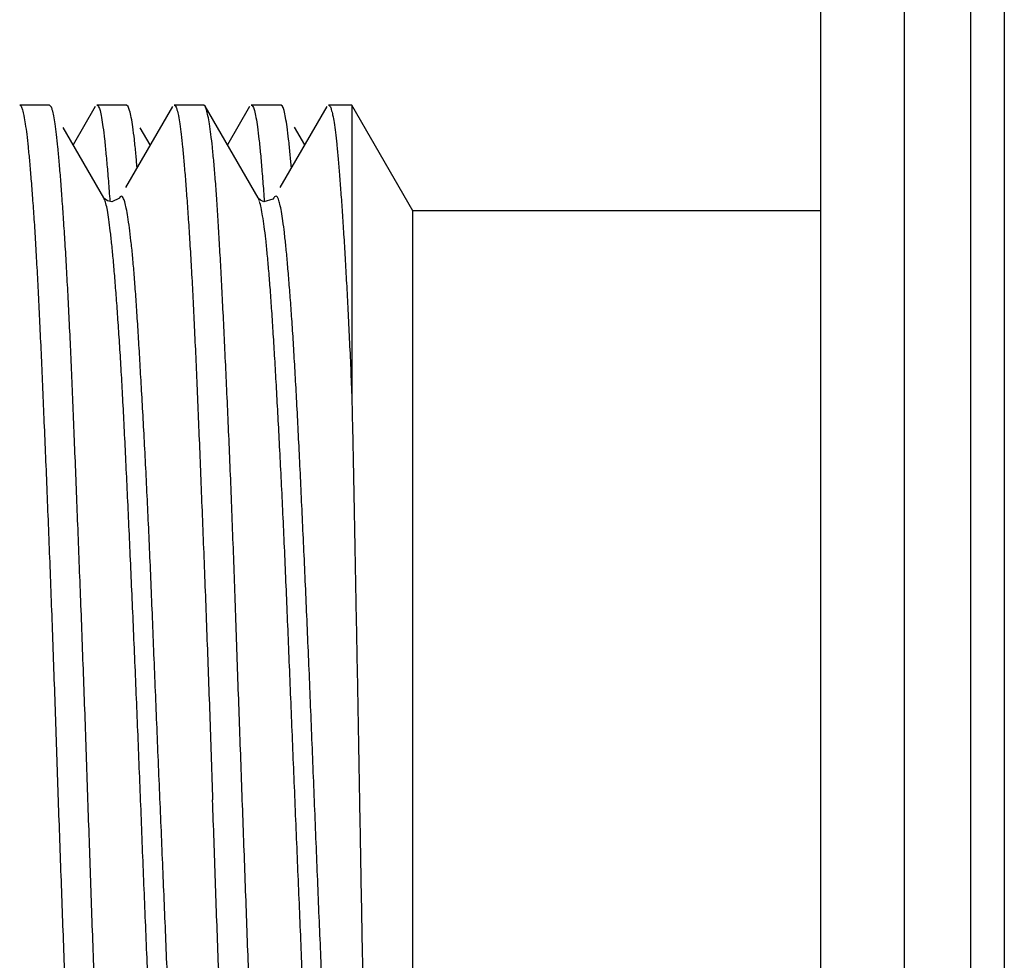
# Model space of a CAD drawing. Header units: inches. Extents: x 0.2 to 16.8, y 0.1 to 10.8.
# Tile 12 of 43: x 9.462 to 9.639, y 4.229 to 4.398. Entities that reach past the tile are written whole.
import ezdxf

# ---------------------------------------------------------------- set-up
doc = ezdxf.new("R2010")
doc.units = ezdxf.units.IN
doc.header["$LTSCALE"] = 0.935
doc.header["$MEASUREMENT"] = 0
doc.layers.get('0').update_dxf_attribs({"linetype": 'CONTINUOUS'})

msp = doc.modelspace()

# ---------------------------------------------------------------- linework, layer by layer
at = {"color": 7, "linetype": 'CONTINUOUS'}
for p, q in [((9.62098, 7.94095), (9.62098, 2.87604)), ((9.60598, 2.88195), (9.60598, 7.92695)), ((9.46722, 4.38279), (9.46188, 4.38279)), ((9.46751, 4.38255), (9.46722, 4.38279)), ((9.47548, 4.38254), (9.47149, 4.37566)), ((9.48108, 4.38279), (9.47576, 4.38279)), ((9.48936, 4.38254), (9.48091, 4.36794)), ((9.48137, 4.38255), (9.48108, 4.38279)), ((9.49498, 4.38279), (9.48965, 4.38279)), ((9.49524, 4.38257), (9.49498, 4.38279)), ((9.50475, 4.36613), (9.49524, 4.38257)), ((9.50324, 4.38254), (9.49925, 4.37564)), ((9.5089, 4.38279), (9.50353, 4.38279)), ((9.51713, 4.38255), (9.50869, 4.36797)), ((9.50915, 4.38258), (9.5089, 4.38279)), ((9.52163, 4.38279), (9.51741, 4.38279)), ((9.5326, 4.36379), (9.52163, 4.38279)), ((9.52163, 4.38279), (9.52163, 4.32984)), ((9.47701, 4.36612), (9.46968, 4.37878)), ((9.48536, 4.37564), (9.48357, 4.37873)), ((9.51315, 4.37567), (9.51133, 4.3788)), ((9.47704, 4.36607), (9.477, 4.36614)), ((9.47701, 4.36612), (9.477, 4.36614)), ((9.47765, 4.36557), (9.47704, 4.36607)), ((9.47988, 4.36615), (9.47987, 4.36613)), ((9.5048, 4.36605), (9.50476, 4.36612)), ((9.50519, 4.36567), (9.5048, 4.36605)), ((9.50764, 4.36614), (9.50762, 4.36609)), ((9.60598, 4.36379), (9.5326, 4.36379)), ((9.5326, 4.15179), (9.5326, 4.36379))]:
    msp.add_line(p, q, dxfattribs=at)
at = {"color": 9, "linetype": 'CONTINUOUS'}
for p, q in [((9.63298, 2.87604), (9.63298, 7.94095)), ((9.63898, 7.94095), (9.63898, 2.87604))]:
    msp.add_line(p, q, dxfattribs=at)
at = {"color": 7, "linetype": 'CONTINUOUS'}
for points in [[(9.47988, 4.36615), (9.47982, 4.36606), (9.47843, 4.36538), (9.47765, 4.36557)], [(9.50762, 4.36609), (9.50744, 4.36587), (9.50579, 4.36541), (9.50519, 4.36567)]]:
    msp.add_lwpolyline(points, dxfattribs=at)
for points, knots in [([(9.46188, 4.38279), (9.46199, 4.38279), (9.46224, 4.38247), (9.46243, 4.38183), (9.46268, 4.38076), (9.46291, 4.37929), (9.46306, 4.37817), (9.46314, 4.37754)], [0, 0, 0, 0, 0.060854, 0.185537, 0.383014, 0.65449, 1, 1, 1, 1]), ([(9.47313, 4.28665), (9.47305, 4.289), (9.47287, 4.29364), (9.4726, 4.30053), (9.47234, 4.30726), (9.47208, 4.31382), (9.47183, 4.32019), (9.47158, 4.32635), (9.47134, 4.33228), (9.47109, 4.33797), (9.47084, 4.3434), (9.47059, 4.34854), (9.47032, 4.35338), (9.47006, 4.35789), (9.46979, 4.36207), (9.46952, 4.36589), (9.46927, 4.36934), (9.46901, 4.37242), (9.46876, 4.37511), (9.46852, 4.3774), (9.46828, 4.37928), (9.46805, 4.38075), (9.46779, 4.38182), (9.46763, 4.38235), (9.46751, 4.38255)], [0, 0, 0, 0, 0.073176, 0.144994, 0.215165, 0.283508, 0.349845, 0.414, 0.475799, 0.535075, 0.591662, 0.645311, 0.695753, 0.742835, 0.786424, 0.826301, 0.862367, 0.894531, 0.922633, 0.946609, 0.966407, 0.981948, 0.993244, 1, 1, 1, 1]), ([(9.47576, 4.38279), (9.47589, 4.38279), (9.47616, 4.3824), (9.47637, 4.38168), (9.47664, 4.38042), (9.47678, 4.37944), (9.47686, 4.37887)], [0, 0, 0, 0, 0.090083, 0.280155, 0.582851, 1, 1, 1, 1]), ([(9.48251, 4.37666), (9.48243, 4.3774), (9.48226, 4.37871), (9.48199, 4.38042), (9.4817, 4.38168), (9.48151, 4.38229), (9.48137, 4.38255)], [0, 0, 0, 0, 0.368242, 0.657731, 0.867955, 1, 1, 1, 1]), ([(9.48965, 4.38279), (9.48976, 4.38279), (9.49002, 4.38247), (9.49021, 4.38183), (9.49047, 4.38076), (9.49071, 4.37929), (9.49085, 4.37817), (9.49093, 4.37754)], [0, 0, 0, 0, 0.061462, 0.186093, 0.383276, 0.654539, 1, 1, 1, 1]), ([(9.50192, 4.25779), (9.50183, 4.26022), (9.50166, 4.26506), (9.5014, 4.2723), (9.50114, 4.27949), (9.5009, 4.2866), (9.50065, 4.29361), (9.5004, 4.30051), (9.50016, 4.30725), (9.4999, 4.31383), (9.49964, 4.32022), (9.49937, 4.32639), (9.4991, 4.33233), (9.49884, 4.33803), (9.49858, 4.34345), (9.49832, 4.34858), (9.49807, 4.35341), (9.49782, 4.35792), (9.49758, 4.36209), (9.49733, 4.36591), (9.49708, 4.36936), (9.49682, 4.37243), (9.49656, 4.37512), (9.4963, 4.3774), (9.49603, 4.37929), (9.49579, 4.38075), (9.49552, 4.38183), (9.49536, 4.38236), (9.49524, 4.38257)], [0, 0, 0, 0, 0.058192, 0.116219, 0.173789, 0.230741, 0.28695, 0.342178, 0.396227, 0.448928, 0.500102, 0.549577, 0.597195, 0.642804, 0.686268, 0.727431, 0.766123, 0.80226, 0.835727, 0.866345, 0.89404, 0.918742, 0.940332, 0.958762, 0.973987, 0.985942, 0.994625, 1, 1, 1, 1]), ([(9.50353, 4.38279), (9.50366, 4.38279), (9.50393, 4.38241), (9.50414, 4.38168), (9.50443, 4.38042), (9.50457, 4.37944), (9.50465, 4.37886)], [0, 0, 0, 0, 0.090871, 0.281052, 0.58338, 1, 1, 1, 1]), ([(9.51025, 4.37667), (9.51016, 4.3774), (9.51, 4.37871), (9.50975, 4.38041), (9.50947, 4.38168), (9.50931, 4.3823), (9.50916, 4.38257), (9.50915, 4.38258)], [0, 0, 0, 0, 0.367226, 0.655565, 0.864444, 0.99509, 1, 1, 1, 1]), ([(9.51741, 4.38279), (9.51751, 4.38279), (9.51777, 4.38251), (9.51796, 4.3819), (9.51822, 4.3809), (9.51845, 4.37953), (9.5186, 4.37848), (9.51867, 4.37789)], [0, 0, 0, 0, 0.063299, 0.187608, 0.38419, 0.654983, 1, 1, 1, 1]), ([(9.46314, 4.37754), (9.46323, 4.37678), (9.46341, 4.37513), (9.46357, 4.37348), (9.46365, 4.37259)], [0, 0, 0, 0, 0.460609, 1, 1, 1, 1]), ([(9.49093, 4.37754), (9.49102, 4.37678), (9.49119, 4.37512), (9.49135, 4.37347), (9.49142, 4.37257)], [0, 0, 0, 0, 0.460546, 1, 1, 1, 1]), ([(9.51867, 4.37789), (9.51876, 4.37718), (9.51893, 4.37563), (9.51908, 4.37408), (9.51915, 4.37324)], [0, 0, 0, 0, 0.460376, 1, 1, 1, 1]), ([(9.4774, 4.37402), (9.4775, 4.37298), (9.4777, 4.37076), (9.47793, 4.3679), (9.47806, 4.36609), (9.47811, 4.36546)], [0, 0, 0, 0, 0.364256, 0.7803, 1, 1, 1, 1]), ([(9.50519, 4.37401), (9.50529, 4.37297), (9.50548, 4.37074), (9.5057, 4.36788), (9.50583, 4.36606), (9.50587, 4.36543)], [0, 0, 0, 0, 0.36413, 0.779993, 1, 1, 1, 1]), ([(9.51915, 4.37324), (9.51924, 4.37228), (9.51941, 4.37023), (9.51965, 4.36699), (9.5199, 4.3634), (9.52016, 4.35947), (9.52041, 4.35522), (9.52067, 4.35066), (9.52093, 4.34581), (9.52117, 4.34069), (9.52143, 4.33534), (9.52155, 4.3317), (9.52163, 4.32984)], [0, 0, 0, 0, 0.066551, 0.141359, 0.224236, 0.314929, 0.413137, 0.518457, 0.630389, 0.748373, 0.871798, 1, 1, 1, 1]), ([(9.46365, 4.37259), (9.46374, 4.37157), (9.46393, 4.3694), (9.46419, 4.36596), (9.46446, 4.36216), (9.46472, 4.35799), (9.46497, 4.35349), (9.46522, 4.34866), (9.46547, 4.34352), (9.46572, 4.3381), (9.46597, 4.3324), (9.46622, 4.32645), (9.46648, 4.32026), (9.46675, 4.31387), (9.46701, 4.30728), (9.46728, 4.30053), (9.46754, 4.29363), (9.46771, 4.28898), (9.46779, 4.28664)], [0, 0, 0, 0, 0.035714, 0.07582, 0.120222, 0.16876, 0.221212, 0.277448, 0.337307, 0.400486, 0.466831, 0.536171, 0.608155, 0.682609, 0.759336, 0.837945, 0.918233, 1, 1, 1, 1]), ([(9.49142, 4.37257), (9.49151, 4.37155), (9.49169, 4.36937), (9.49196, 4.36593), (9.49222, 4.36212), (9.49249, 4.35795), (9.49275, 4.35345), (9.49301, 4.34862), (9.49326, 4.34349), (9.49351, 4.33806), (9.49376, 4.33236), (9.49401, 4.32641), (9.49426, 4.32023), (9.49451, 4.31384), (9.49478, 4.30726), (9.49504, 4.3005), (9.49531, 4.29361), (9.49557, 4.28659), (9.49583, 4.27948), (9.49609, 4.27229), (9.49634, 4.26505), (9.4965, 4.26022), (9.49658, 4.25779)], [0, 0, 0, 0, 0.02683, 0.056937, 0.090222, 0.126579, 0.165855, 0.207969, 0.252801, 0.300119, 0.349796, 0.401709, 0.455598, 0.511334, 0.568772, 0.627621, 0.687726, 0.748939, 0.810948, 0.873594, 0.936718, 1, 1, 1, 1]), ([(9.48916, 4.15479), (9.48906, 4.15556), (9.48887, 4.15723), (9.48859, 4.15993), (9.48831, 4.16301), (9.48803, 4.16647), (9.48776, 4.17028), (9.48748, 4.17443), (9.48721, 4.1789), (9.48694, 4.18367), (9.48667, 4.18872), (9.48641, 4.19403), (9.48614, 4.19956), (9.48587, 4.20532), (9.48559, 4.21129), (9.48531, 4.21744), (9.48503, 4.22377), (9.48475, 4.23023), (9.48447, 4.2368), (9.4842, 4.24345), (9.48393, 4.25015), (9.48367, 4.25687), (9.4834, 4.26357), (9.48313, 4.27024), (9.48286, 4.27687), (9.48258, 4.28344), (9.4823, 4.28992), (9.48202, 4.29627), (9.48174, 4.30247), (9.48147, 4.30852), (9.4812, 4.31439), (9.48093, 4.32005), (9.48066, 4.32545), (9.4804, 4.33056), (9.48013, 4.33537), (9.47985, 4.33989), (9.47957, 4.34411), (9.47929, 4.34801), (9.47901, 4.35157), (9.47874, 4.35476), (9.47847, 4.3576), (9.4782, 4.36005), (9.47794, 4.36211), (9.47768, 4.36374), (9.47743, 4.36501), (9.47721, 4.36564), (9.4771, 4.36594)], [0, 0, 0, 0, 0.011024, 0.023864, 0.038511, 0.054915, 0.073011, 0.092701, 0.113888, 0.136512, 0.160453, 0.185586, 0.211809, 0.239065, 0.267305, 0.296468, 0.326435, 0.357054, 0.388163, 0.419674, 0.451429, 0.483254, 0.515011, 0.546578, 0.577936, 0.609065, 0.639779, 0.669865, 0.699191, 0.727837, 0.755699, 0.782555, 0.808151, 0.83233, 0.855058, 0.876488, 0.896554, 0.915082, 0.931929, 0.947104, 0.960578, 0.972267, 0.982077, 0.989959, 0.995914, 1, 1, 1, 1]), ([(9.51709, 4.15352), (9.51699, 4.15421), (9.5168, 4.15574), (9.51653, 4.15822), (9.51626, 4.16108), (9.51599, 4.16432), (9.51573, 4.16789), (9.51546, 4.1718), (9.51519, 4.17603), (9.51491, 4.18059), (9.51463, 4.18546), (9.51435, 4.19061), (9.51407, 4.19602), (9.5138, 4.20168), (9.51352, 4.20756), (9.51326, 4.21363), (9.51299, 4.21986), (9.51272, 4.2262), (9.51246, 4.23266), (9.51218, 4.23922), (9.5119, 4.24587), (9.51162, 4.25257), (9.51134, 4.25929), (9.51106, 4.26602), (9.51079, 4.27272), (9.51051, 4.27938), (9.51025, 4.28594), (9.50998, 4.29236), (9.50971, 4.29864), (9.50945, 4.30476), (9.50917, 4.31071), (9.50889, 4.31647), (9.50861, 4.322), (9.50833, 4.32729), (9.50805, 4.33233), (9.50778, 4.33709), (9.50751, 4.34154), (9.50724, 4.34565), (9.50698, 4.34942), (9.50671, 4.35283), (9.50644, 4.35587), (9.50617, 4.35855), (9.50589, 4.36084), (9.50561, 4.36274), (9.50535, 4.36422), (9.50513, 4.3651), (9.50503, 4.36545)], [0, 0, 0, 0, 0.009889, 0.021651, 0.035249, 0.050572, 0.067489, 0.085908, 0.105893, 0.127429, 0.150441, 0.174763, 0.2003, 0.226991, 0.254787, 0.283487, 0.312875, 0.342773, 0.373208, 0.404169, 0.435557, 0.467193, 0.498912, 0.530617, 0.562294, 0.59374, 0.624719, 0.655023, 0.684633, 0.713507, 0.741601, 0.768782, 0.794908, 0.819867, 0.843661, 0.866163, 0.887202, 0.906628, 0.924415, 0.940539, 0.954946, 0.967619, 0.978495, 0.987519, 0.994693, 1, 1, 1, 1]), ([(9.52163, 4.32984), (9.52167, 4.32788), (9.52177, 4.3239), (9.52188, 4.31783), (9.522, 4.3116), (9.52212, 4.30521), (9.52225, 4.29868), (9.52237, 4.29201), (9.5225, 4.28524), (9.52263, 4.27841), (9.52276, 4.27153), (9.52288, 4.26466), (9.52296, 4.26008), (9.523, 4.25779)], [0, 0, 0, 0, 0.081741, 0.165879, 0.252417, 0.341176, 0.431967, 0.524581, 0.618689, 0.713748, 0.809269, 0.904874, 1, 1, 1, 1]), ([(9.46779, 4.28664), (9.46788, 4.28426), (9.46805, 4.27949), (9.4683, 4.2723), (9.46854, 4.26506), (9.46871, 4.26022), (9.46879, 4.25779)], [0, 0, 0, 0, 0.24698, 0.496503, 0.747935, 1, 1, 1, 1]), ([(9.47366, 4.27232), (9.47358, 4.27472), (9.4734, 4.2795), (9.47322, 4.28428), (9.47313, 4.28665)], [0, 0, 0, 0, 0.502688, 1, 1, 1, 1]), ([(9.47416, 4.25779), (9.47408, 4.26022), (9.47391, 4.26506), (9.47375, 4.2699), (9.47366, 4.27232)], [0, 0, 0, 0, 0.500394, 1, 1, 1, 1]), ([(9.50224, 4.13806), (9.50215, 4.13882), (9.50197, 4.14049), (9.50172, 4.14318), (9.50147, 4.14625), (9.50121, 4.14971), (9.50095, 4.15353), (9.50069, 4.15771), (9.50042, 4.16223), (9.50015, 4.16707), (9.4999, 4.17221), (9.49965, 4.17763), (9.4994, 4.18332), (9.49916, 4.18925), (9.49891, 4.19542), (9.49865, 4.20179), (9.4984, 4.20836), (9.49813, 4.2151), (9.49787, 4.22198), (9.4976, 4.22898), (9.49734, 4.23609), (9.49708, 4.24327), (9.49683, 4.25052), (9.49667, 4.25536), (9.49658, 4.25779)], [0, 0, 0, 0, 0.019236, 0.041802, 0.067602, 0.096535, 0.128555, 0.163518, 0.201326, 0.241847, 0.284823, 0.330123, 0.377635, 0.42721, 0.478716, 0.532001, 0.586895, 0.643203, 0.700718, 0.759258, 0.818609, 0.87861, 0.939163, 1, 1, 1, 1]), ([(9.50706, 4.14303), (9.50697, 4.14405), (9.50679, 4.14622), (9.50655, 4.14967), (9.5063, 4.15348), (9.50606, 4.15764), (9.5058, 4.16213), (9.50554, 4.16695), (9.50528, 4.17208), (9.50501, 4.1775), (9.50474, 4.1832), (9.50448, 4.18915), (9.50422, 4.19533), (9.50397, 4.20173), (9.50372, 4.20831), (9.50348, 4.21507), (9.50323, 4.22196), (9.50298, 4.22898), (9.50272, 4.2361), (9.50246, 4.24329), (9.50219, 4.25053), (9.50201, 4.25537), (9.50192, 4.25779)], [0, 0, 0, 0, 0.026855, 0.056967, 0.090217, 0.126508, 0.16573, 0.207785, 0.252535, 0.2998, 0.349477, 0.401421, 0.455351, 0.511116, 0.568573, 0.627436, 0.687564, 0.748802, 0.810839, 0.873518, 0.936679, 1, 1, 1, 1]), ([(9.523, 4.25779), (9.52304, 4.25536), (9.52313, 4.25052), (9.52325, 4.24329), (9.52338, 4.23612), (9.52351, 4.22905), (9.52365, 4.22208), (9.52378, 4.21526), (9.52392, 4.20859), (9.52406, 4.20212), (9.52419, 4.19585), (9.52433, 4.18983), (9.52446, 4.18408), (9.52459, 4.17864), (9.52472, 4.17353), (9.52484, 4.16876), (9.52498, 4.16433), (9.52511, 4.16026), (9.52525, 4.15655), (9.52539, 4.1532), (9.52552, 4.15024), (9.52566, 4.14769), (9.52575, 4.14612), (9.5258, 4.14541)], [0, 0, 0, 0, 0.064822, 0.129269, 0.193064, 0.256068, 0.318099, 0.378895, 0.438263, 0.495968, 0.551753, 0.605441, 0.65669, 0.705154, 0.750674, 0.793159, 0.832531, 0.8688, 0.901892, 0.931714, 0.958124, 0.980926, 1, 1, 1, 1]), ([(9.46931, 4.24327), (9.4694, 4.24087), (9.46957, 4.2361), (9.46975, 4.23132), (9.46984, 4.22895)], [0, 0, 0, 0, 0.502761, 1, 1, 1, 1]), ([(9.47516, 4.22896), (9.47508, 4.23133), (9.47491, 4.23611), (9.47474, 4.24088), (9.47466, 4.24328)], [0, 0, 0, 0, 0.497442, 1, 1, 1, 1]), ([(9.46984, 4.22895), (9.46993, 4.22661), (9.4701, 4.22197), (9.47037, 4.21509), (9.47062, 4.20835), (9.47087, 4.20179), (9.47112, 4.19541), (9.47137, 4.18924), (9.47161, 4.1833), (9.47187, 4.1776), (9.47213, 4.17217), (9.47239, 4.16703), (9.47266, 4.16219), (9.47292, 4.15768), (9.47318, 4.15351), (9.47344, 4.14969), (9.47369, 4.14624), (9.47394, 4.14316), (9.47418, 4.14047), (9.47442, 4.13819), (9.47468, 4.1363), (9.47492, 4.13483), (9.47519, 4.13377), (9.47536, 4.13324), (9.47548, 4.13304)], [0, 0, 0, 0, 0.073071, 0.144813, 0.214957, 0.283327, 0.349742, 0.414036, 0.475978, 0.535313, 0.591899, 0.645555, 0.69598, 0.743023, 0.786571, 0.826407, 0.862435, 0.894566, 0.922641, 0.946599, 0.966392, 0.981944, 0.993262, 1, 1, 1, 1]), ([(9.47932, 4.14301), (9.47923, 4.14403), (9.47904, 4.14621), (9.47877, 4.14965), (9.47851, 4.15346), (9.47824, 4.15762), (9.47798, 4.16213), (9.47773, 4.16695), (9.47748, 4.17209), (9.47724, 4.17752), (9.47699, 4.18321), (9.47674, 4.18916), (9.47649, 4.19535), (9.47622, 4.20174), (9.47596, 4.20832), (9.47569, 4.21508), (9.47542, 4.22197), (9.47525, 4.22662), (9.47516, 4.22896)], [0, 0, 0, 0, 0.035793, 0.075965, 0.120401, 0.168945, 0.221391, 0.277624, 0.337483, 0.400661, 0.466995, 0.536316, 0.608276, 0.682705, 0.759408, 0.837992, 0.918257, 1, 1, 1, 1])]:
    msp.add_open_spline(points, degree=3, knots=knots, dxfattribs=at)
for points in [[(9.47686, 4.37887), (9.47696, 4.37814), (9.47705, 4.37741), (9.47713, 4.37668)], [(9.50465, 4.37886), (9.50475, 4.37814), (9.50484, 4.3774), (9.50492, 4.37667)], [(9.47713, 4.37668), (9.47723, 4.37579), (9.47732, 4.3749), (9.4774, 4.37402)], [(9.48278, 4.374), (9.4827, 4.37489), (9.48261, 4.37578), (9.48251, 4.37666)], [(9.50492, 4.37667), (9.50502, 4.37578), (9.50511, 4.3749), (9.50519, 4.37401)], [(9.51053, 4.37401), (9.51044, 4.3749), (9.51035, 4.37578), (9.51025, 4.37667)], [(9.48299, 4.37154), (9.48293, 4.37236), (9.48286, 4.37318), (9.48278, 4.374)], [(9.51076, 4.37154), (9.51068, 4.37236), (9.51061, 4.37319), (9.51053, 4.37401)], [(9.4771, 4.36594), (9.47708, 4.366), (9.47706, 4.36607), (9.47703, 4.36613)], [(9.50499, 4.36559), (9.50493, 4.36576), (9.50487, 4.36593), (9.50476, 4.36612)], [(9.46879, 4.25779), (9.46888, 4.25537), (9.46896, 4.25294), (9.46905, 4.25052)], [(9.47441, 4.25053), (9.47433, 4.25295), (9.47424, 4.25537), (9.47416, 4.25779)], [(9.46905, 4.25052), (9.46913, 4.2481), (9.46922, 4.24568), (9.46931, 4.24327)], [(9.47466, 4.24328), (9.47457, 4.24569), (9.47449, 4.24811), (9.47441, 4.25053)]]:
    msp.add_open_spline(points, degree=3, dxfattribs=at)
at = {"color": 9, "linetype": 'CONTINUOUS'}
for points, knots in [([(9.49281, 4.15349), (9.49271, 4.15417), (9.49251, 4.15569), (9.49223, 4.15816), (9.49196, 4.16103), (9.4917, 4.16428), (9.49143, 4.1679), (9.49117, 4.17184), (9.4909, 4.17608), (9.49064, 4.18059), (9.49036, 4.18538), (9.49008, 4.19046), (9.48979, 4.19584), (9.48951, 4.20147), (9.48924, 4.20735), (9.48897, 4.21343), (9.4887, 4.21969), (9.48844, 4.22608), (9.48818, 4.23254), (9.48791, 4.23904), (9.48764, 4.24559), (9.48736, 4.25221), (9.48707, 4.25891), (9.48679, 4.26564), (9.48651, 4.27235), (9.48624, 4.27901), (9.48597, 4.28559), (9.48571, 4.29206), (9.48545, 4.29835), (9.48519, 4.30443), (9.48492, 4.31032), (9.48464, 4.31603), (9.48435, 4.32156), (9.48407, 4.32689), (9.48378, 4.33196), (9.48351, 4.33674), (9.48324, 4.34121), (9.48298, 4.34536), (9.48272, 4.34915), (9.48246, 4.35256), (9.4822, 4.3556), (9.48192, 4.35829), (9.48164, 4.36061), (9.48136, 4.36256), (9.48109, 4.3641), (9.48081, 4.36527), (9.48058, 4.36595), (9.48029, 4.36649), (9.47999, 4.36632), (9.47989, 4.36621), (9.47986, 4.36616)], [0, 0, 0, 0, 0.00978, 0.021409, 0.034892, 0.050179, 0.06717, 0.085709, 0.105601, 0.12672, 0.149087, 0.172873, 0.198126, 0.224557, 0.252051, 0.280568, 0.309945, 0.33994, 0.370242, 0.400615, 0.431193, 0.462154, 0.493595, 0.525159, 0.556589, 0.587791, 0.618659, 0.648999, 0.678523, 0.706944, 0.734411, 0.761125, 0.787106, 0.812136, 0.835909, 0.858307, 0.879288, 0.898758, 0.916573, 0.932564, 0.94679, 0.959399, 0.970365, 0.979593, 0.986974, 0.992452, 0.996049, 0.997931, 0.999256, 1, 1, 1, 1]), ([(9.52045, 4.15457), (9.52035, 4.15534), (9.52015, 4.15702), (9.51987, 4.15972), (9.5196, 4.16279), (9.51933, 4.16619), (9.51906, 4.16992), (9.51879, 4.17395), (9.51852, 4.17832), (9.51825, 4.18302), (9.51797, 4.18806), (9.5177, 4.19339), (9.51743, 4.19899), (9.51715, 4.20481), (9.51688, 4.21081), (9.5166, 4.21695), (9.51633, 4.2232), (9.51606, 4.22954), (9.51578, 4.236), (9.51551, 4.24258), (9.51524, 4.24927), (9.51497, 4.25602), (9.51469, 4.26281), (9.51442, 4.26958), (9.51415, 4.27628), (9.51388, 4.28287), (9.5136, 4.28932), (9.51333, 4.29562), (9.51305, 4.30177), (9.51277, 4.30779), (9.5125, 4.31364), (9.51223, 4.3193), (9.51196, 4.32475), (9.51169, 4.32995), (9.51142, 4.33486), (9.51115, 4.33946), (9.51088, 4.34371), (9.5106, 4.34762), (9.51032, 4.35118), (9.51005, 4.3544), (9.50978, 4.35726), (9.50951, 4.35974), (9.50925, 4.36184), (9.50898, 4.36354), (9.50874, 4.36486), (9.50845, 4.36572), (9.50826, 4.36633), (9.50781, 4.36643), (9.50769, 4.36625), (9.50763, 4.36614)], [0, 0, 0, 0, 0.010986, 0.023783, 0.038296, 0.054397, 0.07193, 0.090902, 0.111403, 0.133582, 0.157315, 0.182448, 0.208832, 0.236274, 0.264576, 0.293533, 0.322877, 0.352641, 0.382985, 0.413967, 0.445471, 0.4773, 0.509265, 0.541161, 0.57276, 0.603836, 0.634151, 0.663692, 0.692654, 0.720973, 0.748541, 0.775221, 0.800885, 0.825387, 0.848564, 0.870226, 0.890258, 0.908628, 0.925443, 0.940649, 0.954138, 0.965876, 0.975831, 0.983955, 0.990202, 0.994551, 0.997091, 0.998413, 1, 1, 1, 1])]:
    msp.add_open_spline(points, degree=3, knots=knots, dxfattribs=at)

doc.saveas('drawing.dxf')
